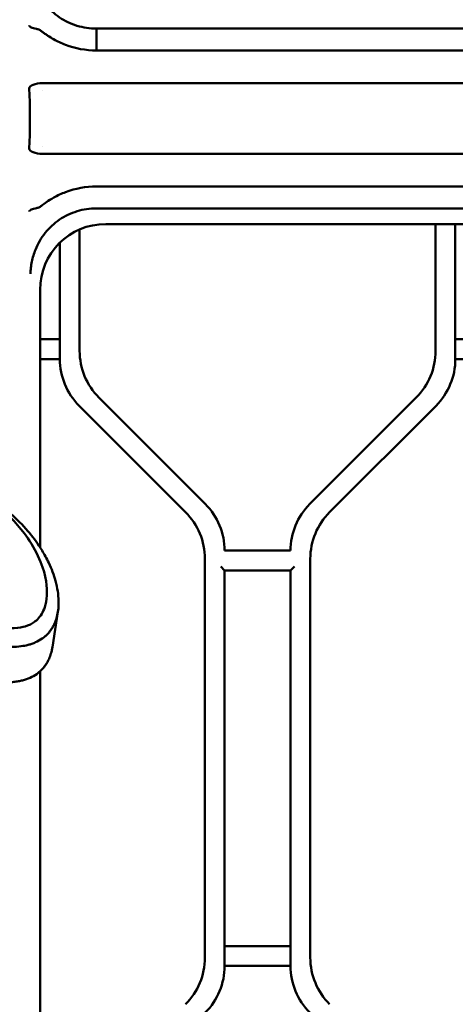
# Model space of a CAD drawing. Header units: millimetres. Extents: x 0 to 14369, y -869 to 2970.
# Tile 172 of 256: x 939 to 972, y 2319 to 2394. Entities that reach past the tile are written whole.
import ezdxf

# ---------------------------------------------------------------- set-up
doc = ezdxf.new("R2010")
doc.units = ezdxf.units.MM
doc.header["$LTSCALE"] = 10
doc.layers.add('Bemaßung (ISO)', color=7, linetype='Continuous', lineweight=25)
doc.layers.add('Sichtbar (ISO)', color=7, linetype='Continuous', lineweight=50)
doc.styles.add('Notiztext (DIN)', font='isocpeur.ttf')
doc.dimstyles.new('Standard (DIN)', dxfattribs={"dimscale": 10, "dimtxt": 3.5, "dimasz": 2.5, "dimexe": 3.175, "dimexo": 0.8, "dimgap": 0.8, "dimtad": 1, "dimrnd": 1e-08, "dimzin": 0, "dimtxsty": 'Notiztext (DIN)', "dimcen": 0.09, "dimdle": 10, "dimclrd": 256, "dimclre": 256, "dimclrt": 256, "dimadec": 0, "dimazin": 0, "dimtfac": 1, "dimtmove": 0, "dimatfit": 3, "dimfxl": 1, "dimtolj": 1, "dimtzin": 0, "dimlwd": -1, "dimlwe": -1, "dimarcsym": 0})

# ---------------------------------------------------------------- blocks, each defined once
blk = doc.blocks.new('*D18')
at = {"layer": 'Bemaßung (ISO)', "transparency": 16777216}
for p, q in [((950.555, 2563.113), (737.425, 2563.113)), ((769.175, 2161.514), (769.175, 2538.113)), ((832.862, 2136.514), (737.425, 2136.514))]:
    blk.add_line(p, q, dxfattribs=at)
for points in [[(765.009, 2538.113), (773.342, 2538.113), (769.175, 2563.113)], [(765.009, 2161.514), (773.342, 2161.514), (769.175, 2136.514)]]:
    blk.add_solid(points, dxfattribs=at)
at = {"layer": 'Defpoints', "color": 0, "transparency": 16777216}
for p in [(769.175, 2563.113), (958.555, 2563.113), (840.862, 2136.514)]:
    blk.add_point(p, dxfattribs=at)
at = {"layer": 'Bemaßung (ISO)', "transparency": 16777216, "insert": (719.175, 2284.189), "char_height": 35, "attachment_point": 1, "rotation": 90, "style": 'Notiztext (DIN)'}
blk.add_mtext('\\A1;426,60', dxfattribs=at)

msp = doc.modelspace()

# ---------------------------------------------------------------- linework, layer by layer
at = {"layer": 'Sichtbar (ISO)'}
for p, q in [((944.428, 2393.328), (1058.606, 2393.328)), ((944.428, 2393.328), (944.428, 2391.668)), ((944.428, 2391.668), (1010.155, 2391.668)), ((939.319, 2388.787), (939.37, 2387.787)), ((940.325, 2389.202), (1005.801, 2389.202)), ((940.352, 2388.647), (940.352, 2388.647)), ((939.37, 2385.24), (939.319, 2384.24)), ((940.352, 2384.38), (940.352, 2384.38)), ((940.325, 2383.826), (1005.801, 2383.826)), ((1010.155, 2381.36), (944.428, 2381.36)), ((1058.594, 2379.7), (944.428, 2379.7)), ((945.139, 2378.514), (1058.005, 2378.514)), ((970.155, 2378.514), (970.155, 2368.896)), ((970.155, 2378.514), (970.155, 2368.896)), ((971.655, 2368.274), (971.655, 2378.514)), ((971.655, 2378.514), (971.655, 2368.274)), ((943.155, 2368.896), (943.155, 2378.102)), ((943.155, 2368.896), (943.155, 2378.102)), ((941.655, 2377.093), (941.655, 2368.274)), ((941.655, 2368.274), (941.655, 2377.093)), ((940.155, 2353.997), (940.155, 2373.518)), ((941.655, 2369.774), (940.155, 2369.774)), ((940.155, 2369.774), (941.655, 2369.774)), ((977.655, 2369.774), (971.655, 2369.774)), ((971.655, 2369.774), (977.655, 2369.774)), ((940.155, 2368.274), (941.655, 2368.274)), ((941.655, 2368.274), (940.155, 2368.274)), ((971.655, 2368.274), (977.655, 2368.274)), ((977.655, 2368.274), (971.655, 2368.274)), ((943.119, 2364.739), (951.19, 2356.668)), ((951.19, 2356.668), (943.119, 2364.739)), ((952.69, 2357.289), (944.619, 2365.36)), ((952.69, 2357.289), (944.619, 2365.36)), ((968.69, 2365.36), (960.619, 2357.289)), ((968.69, 2365.36), (960.619, 2357.289)), ((962.119, 2356.668), (970.19, 2364.739)), ((970.19, 2364.739), (962.119, 2356.668)), ((959.155, 2353.753), (954.155, 2353.753)), ((952.655, 2353.132), (952.655, 2322.896)), ((952.655, 2322.896), (952.655, 2353.132)), ((960.655, 2322.896), (960.655, 2353.132)), ((960.655, 2353.132), (960.655, 2322.896)), ((953.855, 2352.553), (954.155, 2352.253)), ((954.155, 2322.274), (954.155, 2352.253)), ((954.155, 2352.253), (954.155, 2322.274)), ((954.155, 2352.253), (959.155, 2352.253)), ((959.155, 2352.253), (959.455, 2352.553)), ((959.155, 2352.253), (959.155, 2322.274)), ((959.155, 2322.274), (959.155, 2352.253)), ((941.301, 2347.781), (941.511, 2349.125)), ((941.091, 2346.437), (941.301, 2347.781)), ((940.155, 2231.198), (940.155, 2344.605)), ((959.155, 2323.774), (954.155, 2323.774)), ((954.155, 2323.774), (959.155, 2323.774)), ((954.155, 2322.274), (959.155, 2322.274)), ((959.155, 2322.274), (954.155, 2322.274))]:
    msp.add_line(p, q, dxfattribs=at)
for centre, start, end in [((948.155, 2368.896), 180, 225), ((948.155, 2368.896), 180, 225), ((965.155, 2368.896), 315, 0), ((965.155, 2368.896), 315, 0), ((946.655, 2368.274), 180, 225), ((946.655, 2368.274), 180, 225), ((966.655, 2368.274), 315, 0), ((966.655, 2368.274), 315, 0), ((949.155, 2353.753), 0, 45), ((949.155, 2353.753), 0, 45), ((964.155, 2353.753), 135, 180), ((964.155, 2353.753), 135, 180), ((947.655, 2353.132), 0, 45), ((947.655, 2353.132), 0, 45), ((965.655, 2353.132), 135, 180), ((965.655, 2353.132), 135, 180), ((947.655, 2322.896), 315, 0), ((947.655, 2322.896), 315, 0), ((949.155, 2322.274), 315, 0), ((949.155, 2322.274), 315, 0), ((964.155, 2322.274), 180, 225), ((964.155, 2322.274), 180, 225), ((965.655, 2322.896), 180, 225), ((965.655, 2322.896), 180, 225)]:
    msp.add_arc(centre, 5, start, end, dxfattribs=at)
for centre, major_axis, ratio, start_param, end_param in [((940.318, 2388.787), (1, 0.026), 0.413812, 1.552287, 3.078397), ((940.318, 2384.24), (1, -0.026), 0.413812, 3.204788, 4.730899), ((945.162, 2373.495), (2.583, -4.312), 0.99484, 2.604169, 4.170404)]:
    msp.add_ellipse(centre, major_axis=major_axis, ratio=ratio, start_param=start_param, end_param=end_param, dxfattribs=at)
for points, knots in [([(939.801, 2396.467), (939.897, 2396.225), (940.012, 2395.99), (940.392, 2395.345), (940.699, 2394.964), (941.236, 2394.468), (941.428, 2394.316), (942.037, 2393.903), (942.483, 2393.69), (943.431, 2393.4), (943.928, 2393.326), (944.428, 2393.328)], [0.000001, 0.000001, 0.000001, 0.000001, 0.0783066, 0.0783066, 0.2245926, 0.2245926, 0.2978498, 0.2978498, 0.4456328, 0.4456328, 0.5960317, 0.5960317, 0.5960317, 0.5960317]), ([(939.888, 2393.308), (939.805, 2393.322), (939.729, 2393.339), (939.592, 2393.376), (939.533, 2393.396), (939.435, 2393.441), (939.396, 2393.466), (939.341, 2393.518), (939.324, 2393.545), (939.319, 2393.571), (939.319, 2393.571), (939.319, 2393.572)], [0.000001, 0.000001, 0.000001, 0.000001, 0.0277181, 0.0277181, 0.0554302, 0.0554302, 0.0828158, 0.0828158, 0.1103423, 0.1103423, 0.1108444, 0.1108444, 0.1108444, 0.1108444]), ([(940.32, 2393.093), (940.251, 2393.146), (940.178, 2393.194), (940.032, 2393.268), (939.96, 2393.295), (939.888, 2393.308)], [0.00007995, 0.00007995, 0.00007995, 0.00007995, 0.02607011, 0.02607011, 0.0504001, 0.0504001, 0.0504001, 0.0504001]), ([(944.428, 2391.668), (943.615, 2391.678), (942.833, 2391.811), (941.77, 2392.215), (941.469, 2392.357), (941.033, 2392.602), (940.887, 2392.692), (940.669, 2392.838), (940.597, 2392.888), (940.458, 2392.988), (940.387, 2393.041), (940.32, 2393.093)], [-0.4450375, -0.4450375, -0.4450375, -0.4450375, -0.2028825, -0.2028825, -0.1047869, -0.1047869, -0.0523278, -0.0523278, -0.0257281, -0.0257281, -0.0004205, -0.0004205, -0.0004205, -0.0004205]), ([(944.428, 2381.36), (943.625, 2381.358), (942.842, 2381.218), (941.78, 2380.818), (941.484, 2380.68), (940.776, 2380.285), (940.48, 2380.063), (940.318, 2379.936)], [0.000001, 0.000001, 0.000001, 0.000001, 0.2410241, 0.2410241, 0.3401032, 0.3401032, 0.4826556, 0.4826556, 0.4826556, 0.4826556]), ([(939.319, 2379.456), (939.319, 2379.456), (939.319, 2379.457), (939.325, 2379.488), (939.35, 2379.53), (939.44, 2379.587), (939.462, 2379.599), (939.538, 2379.634), (939.599, 2379.655), (939.734, 2379.692), (939.808, 2379.708), (939.888, 2379.72)], [-0.00047851, -0.00047851, -0.00047851, -0.00047851, 0, 0, 0.03343004, 0.03343004, 0.04305237, 0.04305237, 0.06212986, 0.06212986, 0.08029496, 0.08029496, 0.08029496, 0.08029496]), ([(944.428, 2379.7), (943.93, 2379.701), (943.434, 2379.628), (942.486, 2379.337), (942.039, 2379.124), (941.221, 2378.569), (940.857, 2378.232), (940.392, 2377.652), (940.25, 2377.445), (940, 2377.014), (939.892, 2376.791), (939.801, 2376.561)], [0.000001, 0.000001, 0.000001, 0.000001, 0.1495372, 0.1495372, 0.29754, 0.29754, 0.4455907, 0.4455907, 0.5205916, 0.5205916, 0.594891, 0.594891, 0.594891, 0.594891]), ([(939.888, 2379.72), (939.96, 2379.732), (940.032, 2379.759), (940.178, 2379.833), (940.25, 2379.882), (940.318, 2379.936)], [0.00000328, 0.00000328, 0.00000328, 0.00000328, 0.02415434, 0.02415434, 0.04994595, 0.04994595, 0.04994595, 0.04994595]), ([(939.801, 2376.561), (939.686, 2376.271), (939.596, 2375.971), (939.5, 2375.511), (939.474, 2375.35), (939.448, 2375.116), (939.441, 2375.04), (939.433, 2374.927), (939.431, 2374.89), (939.428, 2374.814), (939.426, 2374.777), (939.426, 2374.742), (939.425, 2374.737), (939.425, 2374.735)], [0.000006, 0.000006, 0.000006, 0.000006, 0.0933827, 0.0933827, 0.1434785, 0.1434785, 0.1681477, 0.1681477, 0.1803336, 0.1803336, 0.1931615, 0.1931615, 0.1937208, 0.1937208, 0.1937208, 0.1937208]), ([(933.513, 2347.361), (933.815, 2347.265), (934.119, 2347.171), (934.73, 2346.992), (935.038, 2346.908), (935.557, 2346.779), (935.766, 2346.731), (936.095, 2346.663), (936.216, 2346.639), (936.475, 2346.592), (936.614, 2346.57), (936.911, 2346.527), (937.07, 2346.508), (937.398, 2346.477), (937.566, 2346.466), (938.364, 2346.442), (938.808, 2346.509), (939.148, 2346.583), (939.199, 2346.595), (939.345, 2346.633), (939.439, 2346.661), (939.626, 2346.725), (939.719, 2346.762), (939.991, 2346.884), (940.161, 2346.979), (940.392, 2347.14), (940.466, 2347.197), (940.607, 2347.319), (940.674, 2347.384), (940.803, 2347.521), (940.864, 2347.593), (940.98, 2347.747), (941.035, 2347.828), (941.117, 2347.963), (941.146, 2348.017), (941.234, 2348.186), (941.286, 2348.305), (941.383, 2348.566), (941.425, 2348.71), (941.498, 2349.022), (941.524, 2349.191), (941.56, 2349.556), (941.565, 2349.753), (941.553, 2350.189), (941.529, 2350.433), (941.453, 2350.933), (941.397, 2351.196), (941.2, 2351.915), (941.029, 2352.37), (940.736, 2352.986), (940.651, 2353.153), (940.48, 2353.465), (940.397, 2353.609), (940.232, 2353.878), (940.152, 2354.003), (939.925, 2354.344), (939.771, 2354.558), (939.485, 2354.928), (939.358, 2355.085), (938.827, 2355.704), (938.383, 2356.148), (937.896, 2356.571)], [0.000034, 0.000034, 0.000034, 0.000034, 0.09633, 0.09633, 0.192715, 0.192715, 0.257494, 0.257494, 0.294846, 0.294846, 0.337504, 0.337504, 0.386108, 0.386108, 0.437491, 0.437491, 0.630652, 0.630652, 0.665334, 0.665334, 0.731033, 0.731033, 0.799543, 0.799543, 0.939198, 0.939198, 1.01026, 1.01026, 1.083771, 1.083771, 1.160782, 1.160782, 1.24234, 1.24234, 1.293914, 1.293914, 1.405154, 1.405154, 1.53492, 1.53492, 1.684273, 1.684273, 1.85575, 1.85575, 2.062073, 2.062073, 2.289587, 2.289587, 2.688249, 2.688249, 2.837955, 2.837955, 2.968968, 2.968968, 3.083372, 3.083372, 3.283383, 3.283383, 3.43326, 3.43326, 3.883176, 3.883176, 3.883176, 3.883176]), ([(937.268, 2356.867), (937.811, 2356.394), (938.544, 2355.682), (939.609, 2354.128), (939.945, 2353.517), (940.623, 2351.828), (940.705, 2350.943), (940.632, 2349.633), (940.415, 2349.192), (940.073, 2348.615), (939.824, 2348.413), (939.34, 2348.091), (939.027, 2348.004), (938.627, 2347.912), (938.308, 2347.867), (937.418, 2347.878), (936.867, 2347.941), (935.406, 2348.257), (934.662, 2348.479), (933.945, 2348.709)], [0.000006, 0.000006, 0.000006, 0.000006, 0.245967, 0.245967, 0.389761, 0.389761, 0.642428, 0.642428, 0.950425, 0.950425, 1.436372, 1.436372, 2.320459, 2.320459, 3.629187, 3.629187, 5.05232, 5.05232, 6.5324, 6.5324, 6.5324, 6.5324]), ([(941.091, 2346.437), (941.09, 2346.433), (941.089, 2346.428), (941.075, 2346.339), (941.059, 2346.255), (941.006, 2346.026), (940.964, 2345.882), (940.867, 2345.621), (940.815, 2345.502), (940.727, 2345.332), (940.698, 2345.278), (940.616, 2345.143), (940.562, 2345.062), (940.445, 2344.908), (940.384, 2344.835), (940.256, 2344.698), (940.189, 2344.633), (940.047, 2344.512), (939.974, 2344.455), (939.743, 2344.293), (939.574, 2344.197), (939.211, 2344.035), (939.023, 2343.97), (938.716, 2343.892), (938.612, 2343.87), (938.391, 2343.831), (938.273, 2343.814), (938.024, 2343.788), (937.892, 2343.779), (937.613, 2343.769), (937.466, 2343.769), (937.151, 2343.778), (936.983, 2343.789), (936.655, 2343.819), (936.496, 2343.839), (936.198, 2343.881), (936.059, 2343.904), (935.8, 2343.951), (935.679, 2343.975), (935.349, 2344.043), (935.14, 2344.091), (934.62, 2344.219), (934.312, 2344.304), (933.852, 2344.438), (933.7, 2344.484), (933.472, 2344.554), (933.396, 2344.578), (933.282, 2344.614), (933.244, 2344.626), (933.15, 2344.656), (933.106, 2344.67), (933.093, 2344.674)], [1.110016, 1.110016, 1.110016, 1.110016, 1.111971, 1.111971, 1.148654, 1.148654, 1.212417, 1.212417, 1.267073, 1.267073, 1.292411, 1.292411, 1.332456, 1.332456, 1.370264, 1.370264, 1.40635, 1.40635, 1.441223, 1.441223, 1.509743, 1.509743, 1.577258, 1.577258, 1.61065, 1.61065, 1.647169, 1.647169, 1.687178, 1.687178, 1.731037, 1.731037, 1.780842, 1.780842, 1.828094, 1.828094, 1.869564, 1.869564, 1.905877, 1.905877, 1.968844, 1.968844, 2.062531, 2.062531, 2.109341, 2.109341, 2.13275, 2.13275, 2.144456, 2.144456, 2.162037, 2.162037, 2.162037, 2.162037])]:
    msp.add_open_spline(points, degree=3, knots=knots, dxfattribs=at)
msp.add_open_spline([(939.37, 2387.787), (939.37, 2387.504), (939.37, 2386.938), (939.37, 2386.09), (939.37, 2385.524), (939.37, 2385.24)], degree=3, dxfattribs=at)

# ---------------------------------------------------------------- dimensions: what is measured, and where the dimension line sits
at = {"layer": 'Bemaßung (ISO)'}
dim = msp.add_linear_dim(base=(769.175, 2563.113), p1=(840.862, 2136.514), p2=(958.555, 2563.113), angle=270, dimstyle='Standard (DIN)', override={"dimgap": 0.8, "dimdec": 2, "dimtol": 0, "dimlim": 0, "dimtp": 0, "dimtm": 0, "dimtdec": 2, "dimtofl": 0, "dimatfit": 1}, dxfattribs=at)
dim.commit()
dim.dimension.update_dxf_attribs({"geometry": '*D18', "text_midpoint": (769.175, 2349.814), "dimtype": 160})

doc.saveas('drawing.dxf')
